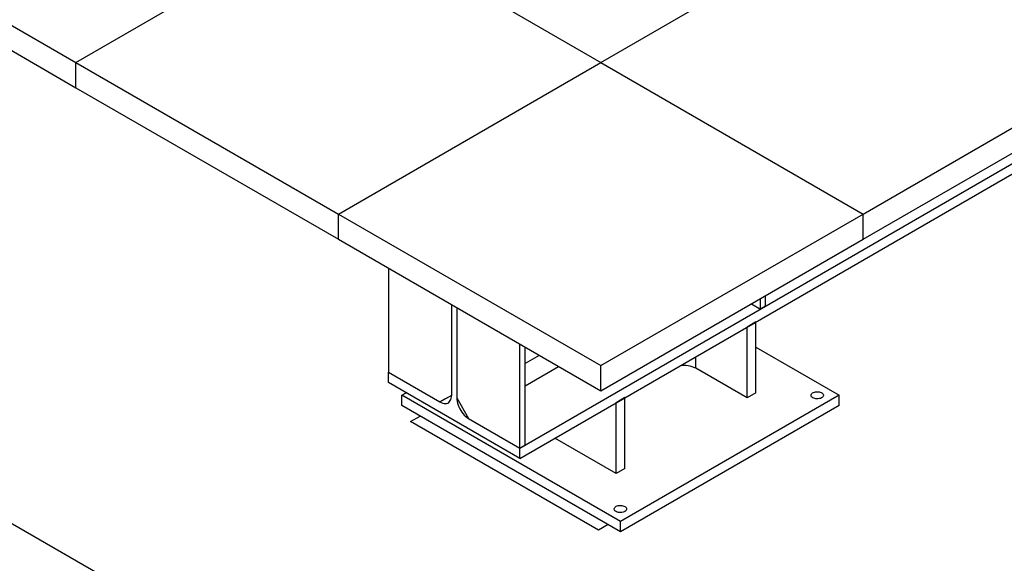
# Model space of a CAD drawing. Header units: millimetres. Extents: x 0 to 841, y 0 to 594.
# Tile 97 of 111: x 648 to 677, y 450 to 466. Entities that reach past the tile are written whole.
import ezdxf

# ---------------------------------------------------------------- set-up
doc = ezdxf.new("R2010")
doc.units = ezdxf.units.MM
doc.layers.add('TRAIT-FORT', color=4, linetype='Continuous', lineweight=25)

msp = doc.modelspace()

# ---------------------------------------------------------------- linework, layer by layer
at = {"layer": 'TRAIT-FORT', "color": 4, "linetype": 'Continuous', "lineweight": 25}
for p, q in [((681.156, 431.639), (593.631, 482.166)), ((641.993, 468.885), (649.707, 464.431)), ((649.707, 464.431), (657.421, 468.885)), ((657.421, 468.885), (665.135, 464.431)), ((665.135, 464.431), (672.849, 468.885)), ((641.993, 468.142), (649.707, 463.689)), ((662.753, 453.104), (683.324, 464.979)), ((662.753, 452.8), (683.324, 464.675)), ((649.707, 463.689), (649.707, 464.431)), ((649.707, 464.431), (657.421, 459.978)), ((657.421, 459.978), (665.135, 464.431)), ((665.135, 464.431), (672.849, 459.978)), ((672.849, 459.978), (680.563, 464.431)), ((649.707, 463.689), (657.421, 459.236)), ((672.849, 459.236), (680.563, 463.689)), ((657.421, 459.236), (657.421, 459.978)), ((657.421, 459.978), (665.135, 455.525)), ((665.135, 455.525), (672.849, 459.978)), ((672.849, 459.236), (672.849, 459.978)), ((657.421, 459.236), (665.135, 454.783)), ((665.135, 454.783), (672.849, 459.236)), ((658.896, 458.384), (658.896, 455.331)), ((669.979, 457.275), (669.979, 457.579)), ((660.751, 454.661), (660.751, 457.314)), ((669.561, 457.338), (669.824, 457.186)), ((669.824, 457.186), (669.824, 457.49)), ((669.979, 457.275), (669.824, 457.186)), ((660.899, 457.228), (660.899, 454.576)), ((669.696, 456.808), (669.432, 456.656)), ((669.696, 454.729), (669.696, 456.808)), ((669.432, 454.577), (669.432, 456.656)), ((662.753, 453.104), (662.753, 456.158)), ((662.908, 453.193), (662.908, 456.069)), ((663.325, 455.828), (662.908, 455.587)), ((669.696, 456.065), (672.139, 454.655)), ((667.925, 455.447), (667.925, 455.785)), ((658.896, 455.331), (660.404, 454.461)), ((658.896, 455.026), (658.896, 455.331)), ((662.908, 454.934), (663.89, 455.501)), ((665.135, 454.783), (665.135, 455.525)), ((669.432, 454.577), (667.925, 455.447)), ((662.753, 452.8), (658.896, 455.026)), ((659.282, 454.655), (659.411, 454.729)), ((669.696, 454.729), (669.432, 454.577)), ((665.71, 450.944), (659.282, 454.655)), ((659.282, 454.358), (659.282, 454.655)), ((660.404, 454.461), (660.751, 454.661)), ((660.404, 454.461), (660.751, 454.661)), ((660.558, 454.55), (660.404, 454.461)), ((660.558, 454.55), (660.751, 454.661)), ((660.899, 454.576), (661.246, 453.974)), ((665.845, 454.585), (665.582, 454.433)), ((665.582, 452.354), (665.582, 454.433)), ((672.139, 454.655), (665.71, 450.944)), ((665.845, 452.506), (665.845, 454.585)), ((672.139, 454.358), (672.139, 454.655)), ((665.71, 450.647), (659.282, 454.358)), ((672.139, 454.358), (665.71, 450.647)), ((659.539, 453.882), (659.823, 454.046)), ((665.066, 450.692), (659.539, 453.882)), ((661.246, 453.974), (662.753, 453.104)), ((665.582, 452.354), (663.781, 453.394)), ((662.908, 453.193), (662.753, 453.104)), ((662.753, 452.8), (662.753, 453.104)), ((665.845, 452.506), (665.582, 452.354)), ((665.71, 450.647), (665.71, 450.944)), ((665.349, 450.856), (665.066, 450.692))]:
    msp.add_line(p, q, dxfattribs=at)
at = {"layer": 'TRAIT-FORT', "color": 4, "linetype": 'Continuous', "lineweight": 25, "flags": 128}
for points in [[(671.367, 454.581), (671.345, 454.596), (671.329, 454.614), (671.318, 454.633), (671.314, 454.653), (671.316, 454.673), (671.325, 454.692), (671.34, 454.71), (671.361, 454.726), (671.387, 454.739), (671.416, 454.749), (671.449, 454.756), (671.483, 454.76), (671.517, 454.759), (671.551, 454.755), (671.583, 454.747), (671.611, 454.736), (671.636, 454.722), (671.655, 454.705), (671.669, 454.687), (671.676, 454.668), (671.677, 454.648), (671.671, 454.628), (671.659, 454.609), (671.641, 454.592), (671.618, 454.577), (671.59, 454.565), (671.559, 454.557), (671.526, 454.552), (671.491, 454.55), (671.457, 454.552), (671.424, 454.559), (671.394, 454.568), (671.367, 454.581)], [(660.404, 454.461), (660.446, 454.439), (660.487, 454.424), (660.527, 454.416), (660.565, 454.413), (660.601, 454.418), (660.634, 454.428), (660.664, 454.446), (660.689, 454.469), (660.711, 454.498), (660.728, 454.532), (660.741, 454.571), (660.748, 454.614), (660.751, 454.661)], [(660.899, 454.576), (660.901, 454.526), (660.909, 454.474), (660.921, 454.421), (660.938, 454.366), (660.96, 454.312), (660.986, 454.26), (661.016, 454.208), (661.049, 454.159), (661.085, 454.113), (661.123, 454.072), (661.163, 454.034), (661.204, 454.001), (661.246, 453.974)], [(665.839, 451.389), (665.861, 451.374), (665.877, 451.356), (665.888, 451.337), (665.892, 451.318), (665.89, 451.298), (665.881, 451.279), (665.866, 451.261), (665.845, 451.245), (665.819, 451.231), (665.79, 451.221), (665.757, 451.214), (665.723, 451.211), (665.689, 451.211), (665.655, 451.215), (665.623, 451.223), (665.594, 451.234), (665.57, 451.248), (665.551, 451.265), (665.537, 451.283), (665.53, 451.303), (665.529, 451.323), (665.535, 451.342), (665.547, 451.361), (665.565, 451.378), (665.588, 451.393), (665.616, 451.405), (665.647, 451.414), (665.68, 451.419), (665.715, 451.42), (665.749, 451.418), (665.782, 451.412), (665.812, 451.402), (665.839, 451.389)]]:
    msp.add_lwpolyline(points, dxfattribs=at)
at = {"layer": 'TRAIT-FORT', "color": 4, "linetype": 'Continuous', "lineweight": 25}
msp.add_arc((667.579, 454.777), 0.755, 62.702, 98.1742, dxfattribs=at)

doc.saveas('drawing.dxf')
